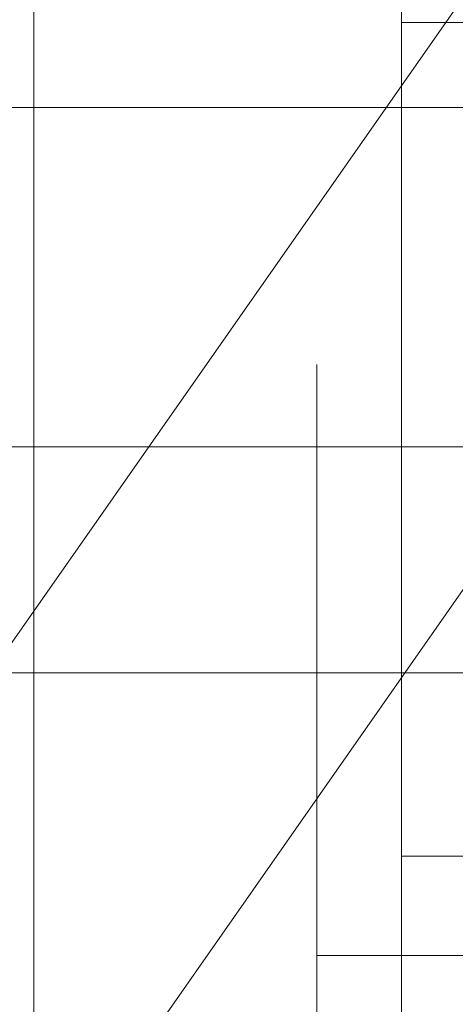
# Model space of a CAD drawing. Header units: millimetres. Extents: x -2233 to 65662, y -50530 to 6847.
# Tile 12 of 256: x -1728 to -1650, y -34339 to -34164. Entities that reach past the tile are written whole.
import ezdxf

# ---------------------------------------------------------------- set-up
doc = ezdxf.new("R2010")
doc.units = ezdxf.units.MM
for name, color, linetype, lineweight in [('COTAS_O', 1, 'Continuous', 0), ('frontal_briquetadora', 7, 'Continuous', 0), ('frontal_dosificador', 7, 'Continuous', 0), ('frontal_tolva', 7, 'Continuous', 0)]:
    doc.layers.add(name, color=color, linetype=linetype, lineweight=lineweight)
doc.dimstyles.new('R19_100', dxfattribs={"dimtxt": 250, "dimasz": 150, "dimexe": 150, "dimexo": 80, "dimgap": 100, "dimtad": 1, "dimtih": 1, "dimtoh": 1, "dimdsep": 46, "dimcen": 0.09, "dimadec": 0, "dimazin": 0, "dimtfac": 1, "dimtdec": 4, "dimtofl": 0, "dimtmove": 0, "dimatfit": 3, "dimfxl": 1, "dimtolj": 1, "dimtzin": 0, "dimarcsym": 0})

# ---------------------------------------------------------------- blocks, each defined once
blk = doc.blocks.new('DIM_R32_38')
at = {"layer": 'COTAS_O'}
for p, q in [((-1725, -31700), (-1025, -31700)), ((-1025, -31700), (-1070, -31850)), ((-1025, -34400), (-1025, -31700)), ((-1025, -31700), (-980, -31850)), ((-1025, -34400), (-1070, -34250)), ((-1025, -34400), (-980, -34250)), ((-1725, -34400), (-1025, -34400))]:
    blk.add_line(p, q, dxfattribs=at)
blk.add_text('2700 O', height=250, rotation=90, dxfattribs=at).set_placement((-1125, -33050))
blk = doc.blocks.new('DIM_R32_39')
at = {"layer": 'COTAS_O'}
for p, q in [((-1725, -33700), (-1575, -33655)), ((1725, -33700), (1575, -33655)), ((-1725, -34400), (-1725, -33700)), ((-1725, -33700), (1725, -33700)), ((-1725, -33700), (-1575, -33745)), ((1725, -33700), (1575, -33745)), ((1725, -34400), (1725, -33700))]:
    blk.add_line(p, q, dxfattribs=at)
blk.add_text('3450 O', height=250, dxfattribs=at).set_placement((0, -33600))

msp = doc.modelspace()

# ---------------------------------------------------------------- linework, layer by layer
at = {"layer": 'frontal_briquetadora'}
for p, q in [((-1660, -34152.465), (-1660, -34172.186)), ((-1660, -34177.878), (-1660, -34160.884)), ((-1660, -34172.186), (-1660, -34190.31)), ((-1660, -34195.496), (-1660, -34177.878)), ((-1660, -34190.31), (-1660, -34205.367)), ((-1660, -34213.667), (-1660, -34195.496)), ((-1660, -34205.367), (-1660, -34216.139)), ((-1660, -34232.316), (-1660, -34213.667)), ((-1660, -34216.139), (-1660, -34221.752)), ((-1675, -34229.008), (-1675, -34225.448)), ((-1660, -34229.008), (-1660, -34225.448)), ((-1675, -34236.008), (-1675, -34229.008)), ((-1660, -34236.008), (-1660, -34229.008)), ((-1660, -34251.367), (-1660, -34232.316)), ((-1675, -34246.208), (-1675, -34236.008)), ((-1660, -34246.208), (-1660, -34236.008)), ((-1675, -34259.262), (-1675, -34246.208)), ((-1660, -34259.262), (-1660, -34246.208)), ((-1660, -34270.741), (-1660, -34251.367)), ((-1660, -34256.659), (-1660, -34253.764)), ((-1660, -34262.386), (-1660, -34256.659)), ((-1675, -34274.725), (-1675, -34259.262)), ((-1660, -34274.725), (-1660, -34259.262)), ((-1660, -34266.326), (-1660, -34260.713)), ((-1660, -34270.817), (-1660, -34262.386)), ((-1660, -34277.098), (-1660, -34266.326)), ((-1660, -34290.358), (-1660, -34270.741)), ((-1660, -34281.762), (-1660, -34270.817)), ((-1675, -34292.07), (-1675, -34274.725)), ((-1660, -34292.07), (-1660, -34274.725)), ((-1660, -34292.155), (-1660, -34277.098)), ((-1660, -34294.978), (-1660, -34281.762)), ((-1660, -34294.404), (-1660, -34289.963)), ((-1660, -34310.138), (-1660, -34290.358)), ((-1675, -34310.706), (-1675, -34292.07)), ((-1660, -34310.706), (-1660, -34292.07)), ((-1660, -34310.279), (-1660, -34292.155)), ((-1660, -34302.407), (-1660, -34294.404)), ((-1660, -34310.168), (-1660, -34294.978)), ((-1660, -34312.386), (-1660, -34302.407)), ((-1660, -34330), (-1660, -34310.138)), ((-1660, -34326.995), (-1660, -34310.168)), ((-1660, -34330), (-1660, -34310.279)), ((-1675, -34330), (-1675, -34310.706)), ((-1660, -34330), (-1660, -34310.706)), ((-1660, -34312.386), (-1510, -34312.386)), ((-1660, -34312.386), (-1660, -34322.365)), ((-1660, -34322.365), (-1660, -34330.368)), ((-1660, -34345.082), (-1660, -34326.995)), ((-1660, -34330), (-1675, -34330)), ((-1675, -34330), (-1675, -34349.294)), ((-1660, -34330), (-1510, -34330)), ((-1660, -34330), (-1660, -34349.721)), ((-1640, -34330), (-1660, -34330)), ((-1660, -34330), (-1660, -34349.862)), ((-1660, -34330), (-1660, -34349.294)), ((-1660, -34330.368), (-1660, -34334.809))]:
    msp.add_line(p, q, dxfattribs=at)
at = {"layer": 'frontal_dosificador'}
for p, q in [((-1660, -34165), (-1660, -34150)), ((-1490, -34165), (-1660, -34165)), ((-500, -34180), (-1770, -34180)), ((-500, -34240), (-1850, -34240)), ((-500, -34240), (-1770, -34240)), ((-500, -34280), (-1850, -34280))]:
    msp.add_line(p, q, dxfattribs=at)
at = {"layer": 'frontal_tolva'}
for p, q in [((-1769.584, -34332.806), (-722.584, -32835.806)), ((-1720.416, -34367.194), (-673.416, -32870.194))]:
    msp.add_line(p, q, dxfattribs=at)

# ---------------------------------------------------------------- dimensions: what is measured, and where the dimension line sits
at = {"layer": 'COTAS_O'}
for p2, distance, picture, middle in [((-1725, -31700), -700, 'DIM_R32_38', (-1025, -33050)), ((1725, -34400), 700, 'DIM_R32_39', (0, -33700))]:
    dim = msp.add_aligned_dim(p1=(-1725, -34400), p2=p2, distance=distance, text='<> O', dimstyle='R19_100', dxfattribs=at)
    dim.commit()
    dim.dimension.update_dxf_attribs({"geometry": picture, "text_midpoint": middle})

doc.saveas('drawing.dxf')
